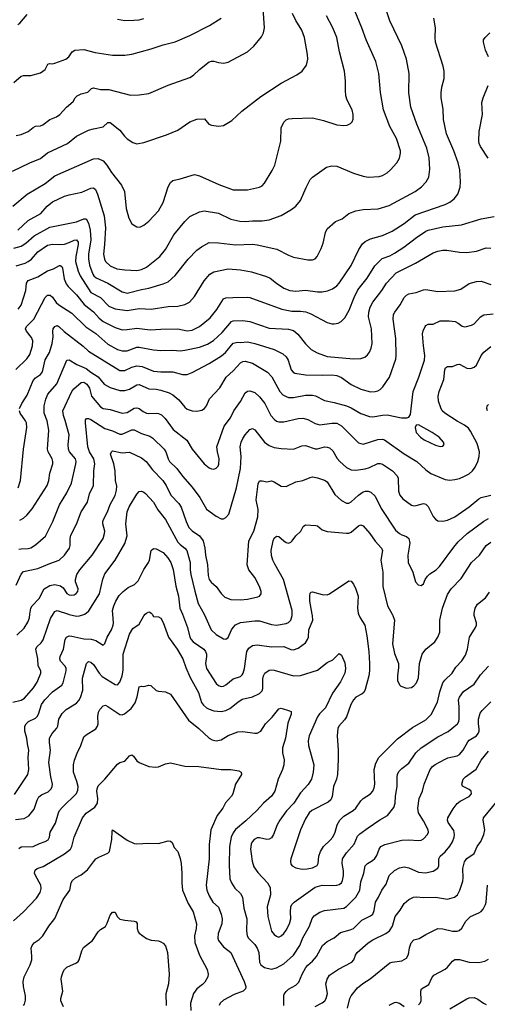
# Model space of a CAD drawing. Header units: inches. Extents: x 990586 to 1117858, y 769490 to 892071.
# Tile 213 of 248: x 1071599 to 1075480, y 856761 to 864938. Entities that reach past the tile are written whole.
import ezdxf

# ---------------------------------------------------------------- set-up
doc = ezdxf.new("R2010")
doc.units = ezdxf.units.IN
doc.header["$MEASUREMENT"] = 0
doc.layers.add('B0875', color=7, linetype='Continuous')
doc.layers.add('B0876', color=7, linetype='Continuous')

msp = doc.modelspace()

# ---------------------------------------------------------------- linework, layer by layer
at = {"layer": 'B0875', "color": 6}
for points, elevation in [([(1071541.5, 859270), (1071610, 859287.8), (1071637.3, 859302.7), (1071712.1, 859390), (1071743.2, 859436.8), (1071773.4, 859510), (1071774.4, 859530), (1071751.6, 859571.6), (1071750.3, 859630), (1071732.6, 859710), (1071740.1, 859730), (1071776.9, 859763.1), (1071793.3, 859786.7), (1071854.8, 859965.2), (1071876.5, 860000)], 4000), ([(1071555.6, 858504.4), (1071665.6, 858670), (1071675.4, 858710), (1071669.6, 858810), (1071675.6, 858870), (1071662.8, 858922.8), (1071658.2, 858970), (1071641, 859030), (1071642.2, 859070), (1071652, 859090), (1071671.6, 859108.4), (1071730, 859137.3), (1071744.1, 859150), (1071755.8, 859170), (1071780.8, 859250), (1071807.3, 859290), (1071870, 859355.5), (1071948.7, 859410), (1071960.7, 859430), (1071985.4, 859530), (1071985.6, 859550), (1071974.7, 859570), (1071938.2, 859610), (1071931.7, 859630), (1071934, 859650), (1071960.8, 859710), (1071976.3, 859790), (1071986.9, 859810), (1072010, 859820.2), (1072030, 859818.7), (1072130, 859796.1), (1072192.7, 859792.7), (1072230, 859782), (1072290, 859744.6), (1072304.1, 859755.9), (1072325, 859810), (1072360.2, 859870), (1072375.2, 859910), (1072377.4, 859930), (1072372.2, 860000)], 3900), ([(1071563.9, 858296.1), (1071636.2, 858303.8), (1071674.8, 858325.2), (1071718.1, 858381.9), (1071742.9, 858457.1), (1071757.5, 858482.5), (1071780.1, 858499.9), (1071835.4, 858524.6), (1071860.5, 858550), (1071869.2, 858570), (1071870.7, 858590), (1071857, 858650), (1071839.9, 858770), (1071855.5, 858870), (1071845.5, 858934.5), (1071847.1, 858970), (1071867.9, 859010), (1071907.2, 859052.8), (1071914.7, 859070), (1071924.6, 859130), (1071950, 859176.6), (1071984.6, 859210), (1072070, 859261.4), (1072090, 859284.8), (1072103.6, 859310), (1072122.2, 859370), (1072118.8, 859470), (1072154.2, 859590), (1072170, 859607.7), (1072190, 859601.7), (1072210, 859583.8), (1072257.6, 859510), (1072283, 859483), (1072390, 859416.3), (1072410, 859415.2), (1072430, 859436.8), (1072450.1, 859490), (1072456.1, 859536.1), (1072456.6, 859670), (1072510, 859834.7), (1072538.5, 859881.5), (1072590, 859918.1), (1072630, 859986.9), (1072641.1, 860000)], 3800), ([(1071573.8, 859826.2), (1071634.4, 859885.6), (1071665, 859935), (1071678.7, 859970), (1071683, 860000)], 4100), ([(1072004.5, 860000), (1072010, 859998.2), (1072070, 859984.4), (1072094.1, 859985.9), (1072130, 859996.7), (1072136, 860000)], 4000), ([(1072697.3, 860000), (1072710, 859982.1), (1072750, 859978.7), (1072770, 859966.3), (1072790, 859931.6), (1072834.4, 859810), (1072906.7, 859710), (1072953.4, 859630), (1072977.7, 859557.7), (1073014.3, 859474.3), (1073081.6, 859350), (1073107.4, 859267.4), (1073124.6, 859244.6), (1073150, 859223.4), (1073171.1, 859211.1), (1073210, 859198.4), (1073270, 859193.4), (1073310, 859200), (1073342.5, 859217.5), (1073410, 859271.2), (1073446.3, 859293.7), (1073530, 859314.1), (1073590, 859341.9), (1073610, 859365), (1073616, 859384), (1073616.4, 859463.6), (1073621.2, 859490), (1073632.8, 859510), (1073670, 859535.1), (1073690, 859539.2), (1073710, 859536.1), (1073870, 859488), (1073929.4, 859490.6), (1074070, 859536.6), (1074150, 859598.8), (1074197.6, 859622.4), (1074250, 859674.2), (1074270, 859660.2), (1074296.6, 859596.6), (1074304, 859550), (1074297.5, 859510), (1074262, 859438), (1074194.8, 859345.2), (1074138.3, 859221.7), (1074087.7, 859172.3), (1074071.2, 859148.8), (1074000.2, 858990), (1073993.6, 858950), (1073995.8, 858910), (1074039.4, 858750), (1074035.9, 858690), (1074020.8, 858630), (1073993.9, 858586.1), (1073930, 858516.4), (1073874.9, 858430), (1073813.4, 858366.6), (1073758.8, 858290), (1073735, 858250), (1073705.4, 858170), (1073690, 858143.7), (1073670, 858131.1), (1073650, 858129.3), (1073590, 858144.6), (1073570, 858143.7), (1073545.2, 858130), (1073529.2, 858110.8), (1073520, 858090), (1073515.5, 858050), (1073519.8, 858010), (1073529, 857949), (1073543.4, 857903.4), (1073574.6, 857854.6), (1073655.2, 857770), (1073677.2, 857730), (1073680.6, 857670), (1073653.4, 857570), (1073659.2, 857490), (1073690, 857369.1), (1073710, 857341.5), (1073730, 857325.8), (1073750, 857319.4), (1073770, 857328.5), (1073790, 857348.4), (1073810, 857376.3), (1073838.2, 857430), (1073848, 857470), (1073845.2, 857530), (1073850, 857570), (1073858.8, 857590), (1073876.3, 857610), (1074050, 857734.1), (1074110, 857749.7), (1074190, 857747.7), (1074230, 857751.3), (1074250, 857756.8), (1074269.8, 857770.2), (1074279.4, 857790), (1074287.6, 857830), (1074286.1, 857870), (1074274.4, 857930), (1074279.4, 857970), (1074310, 858018.7), (1074374.1, 858090), (1074403.5, 858156.5), (1074423, 858177), (1074490, 858226.6), (1074587.8, 858292.2), (1074651.3, 858328.8), (1074703.8, 858396.1), (1074715.6, 858430), (1074716.9, 858490), (1074731.9, 858570), (1074731.8, 858650), (1074735, 858670), (1074746.1, 858693.9), (1074770, 858719), (1074830, 858763.2), (1074887.2, 858850), (1074930, 858889.6), (1075070, 858982.7), (1075154.5, 859025.5), (1075231.7, 859090), (1075243.1, 859110), (1075245.8, 859130), (1075246.5, 859230), (1075241.9, 859290), (1075248, 859312), (1075282.1, 859357.9), (1075370, 859419.2), (1075423.4, 859496.6), (1075490, 859570.1)], 3800), ([(1072948.6, 860000), (1072992.1, 859890), (1073010.8, 859810), (1073020.5, 859790), (1073037.7, 859770), (1073126.2, 859710), (1073141.9, 859690), (1073148.5, 859670), (1073148.8, 859650), (1073139.8, 859590), (1073148.2, 859550), (1073230, 859425.4), (1073250, 859408), (1073270, 859401.2), (1073290, 859403.5), (1073310, 859414.3), (1073370, 859462.8), (1073430, 859482.8), (1073444.3, 859495.7), (1073452.6, 859510), (1073463.3, 859550), (1073485.2, 859690), (1073501.9, 859718.1), (1073530, 859739.9), (1073570, 859747.5), (1073690, 859729.7), (1073790, 859731.3), (1073850, 859706.8), (1073870, 859704.4), (1073910, 859718.4), (1073970, 859762.9), (1073988.9, 859791.1), (1073994.7, 859810), (1073997.6, 859870), (1074031.5, 859950), (1074029.4, 859990), (1074027.5, 860000)], 3900), ([(1073129, 860000), (1073144.9, 859970), (1073188.3, 859870), (1073230, 859830.7), (1073290, 859795.4), (1073310, 859793), (1073330, 859806), (1073355.8, 859870), (1073369.2, 859890.8), (1073390, 859911.4), (1073430, 859930.9), (1073550, 859945.3), (1073590, 859945.7), (1073690, 859914), (1073730, 859910), (1073810, 859922.5), (1073830, 859931), (1073848.4, 859951.6), (1073860.8, 859990), (1073860.5, 860000)], 4000), ([(1074412.2, 860000), (1074424.4, 859970), (1074462.9, 859910), (1074480.6, 859820.6), (1074496.9, 859690), (1074503.3, 859590), (1074502.6, 859530), (1074496.6, 859490), (1074465.5, 859374.5), (1074454.1, 859350), (1074441.5, 859338.5), (1074390, 859310.6), (1074370, 859289), (1074348.6, 859250), (1074311.5, 859148.5), (1074295.8, 859124.2), (1074248.6, 859071.4), (1074238.4, 859050), (1074232.9, 858990), (1074242.9, 858870), (1074243.3, 858796.7), (1074236.6, 858670), (1074227.1, 858630), (1074204.6, 858570), (1074193.5, 858486.5), (1074180.5, 858459.5), (1074159.3, 858440.7), (1074023, 858370), (1074002.6, 858350), (1073970, 858299.9), (1073928.6, 858210), (1073850.1, 857970), (1073847, 857950), (1073850, 857925.8), (1073860.5, 857910), (1073890, 857894.5), (1073944.4, 857884.4), (1073985.3, 857885.3), (1074030, 857893.4), (1074067.2, 857912.8), (1074077.4, 857930), (1074082.1, 857990), (1074094.1, 858030), (1074120.5, 858070), (1074176.5, 858123.5), (1074197.5, 858150), (1074217.1, 858190), (1074234, 858250), (1074256.1, 858290), (1074290, 858323.8), (1074367.1, 858370), (1074390, 858389.2), (1074429.5, 858450.5), (1074450.3, 858470), (1074510.4, 858509.6), (1074530, 858531.8), (1074541.3, 858558.6), (1074546.7, 858590), (1074540.9, 858710), (1074555.7, 858764.4), (1074579.1, 858810), (1074734.9, 858965.1), (1074859.4, 859060.6), (1074970, 859123.1), (1075013.2, 859166.8), (1075067.5, 859270), (1075084.7, 859355.3), (1075110.6, 859429.4), (1075127.8, 859452.2), (1075187.7, 859510), (1075218.2, 859561.8), (1075270, 859612.3), (1075299.7, 859660.3), (1075316, 859710), (1075332.1, 859810), (1075382.1, 859890), (1075389.7, 859910), (1075391.7, 859930), (1075371.1, 859991.1), (1075370.5, 860000)], 3900), ([(1074690.6, 860000), (1074696, 859990), (1074710.3, 859950), (1074693.6, 859753.6), (1074710, 859674.5), (1074741.8, 859590), (1074742.1, 859557.9), (1074733.3, 859490), (1074735, 859450), (1074750, 859413), (1074761.9, 859401.9), (1074810, 859385.8), (1074850, 859393), (1074870, 859405.7), (1074892.1, 859430), (1074907.9, 859472.1), (1074916.2, 859590), (1074939.8, 859670), (1074970, 859708.9), (1075043.5, 859770), (1075070.5, 859810), (1075084.8, 859850), (1075087, 859950), (1075098, 860000)], 4000), ([(1071590, 858055.6), (1071610, 858068.3), (1071710, 858070.7), (1071762.4, 858097.6), (1071810, 858112.8), (1071833.7, 858126.3), (1071845.4, 858150), (1071851, 858190), (1071896.2, 858263.8), (1071919.9, 858350), (1071929.5, 858370), (1071950, 858395.5), (1072069.2, 858510.8), (1072081.2, 858538.8), (1072082.8, 858570), (1072073.7, 858610), (1072045.6, 858690), (1072044.5, 858750), (1072052.7, 858787.3), (1072074.2, 858845.8), (1072105.7, 858910), (1072130, 858982.4), (1072150, 858999.7), (1072230, 859047.8), (1072245.3, 859070), (1072250.3, 859090), (1072247.4, 859150), (1072252.4, 859187.6), (1072262.5, 859210), (1072290, 859240.9), (1072310, 859244.3), (1072330, 859234.3), (1072430, 859166.4), (1072450, 859165.8), (1072467.4, 859172.6), (1072523.3, 859216.7), (1072556.5, 859263.5), (1072573.6, 859313.6), (1072590, 859396.1), (1072610, 859403.6), (1072630, 859401.4), (1072670, 859410.7), (1072687.3, 859407.3), (1072730, 859367.8), (1072750, 859361.2), (1072810, 859355.7), (1072850, 859337.8), (1072999.6, 859119.6), (1073086.8, 859050), (1073170, 858970.9), (1073196.8, 858956.8), (1073230, 858948.3), (1073270, 858956.2), (1073330, 858994.4), (1073410, 859022.9), (1073450, 859025.5), (1073550, 859011.2), (1073570, 859012.5), (1073601.2, 859030), (1073637.6, 859090), (1073694.9, 859145.1), (1073750, 859214.6), (1073770, 859220.3), (1073838.6, 859198.6), (1073851.3, 859191.3), (1073851.3, 859171.3), (1073823.2, 859096.8), (1073804.2, 858970), (1073779.1, 858890), (1073779.5, 858850), (1073793.6, 858790), (1073791, 858750), (1073780.4, 858710), (1073744.6, 858630), (1073715.1, 858530), (1073688.6, 858490), (1073621.1, 858430), (1073566.6, 858370), (1073476.2, 858283.8), (1073388.8, 858211.2), (1073370, 858184.9), (1073355.2, 858150), (1073340.7, 858070), (1073337.3, 857917.3), (1073343.7, 857803.7), (1073356.7, 857770), (1073385.5, 857725.5), (1073430, 857681.6), (1073446.6, 857650), (1073459.2, 857559.3), (1073484.9, 857470), (1073480.5, 857370), (1073486.9, 857330), (1073498.2, 857310), (1073550, 857257.4), (1073570, 857228.4), (1073583.4, 857190), (1073587.8, 857110), (1073599.8, 857090), (1073630, 857067.3), (1073690, 857053), (1073730, 857064.6), (1073790, 857098), (1073871.6, 857170), (1073923.9, 857250), (1073950, 857312.8), (1074004.1, 857410), (1074025.5, 857474.5), (1074043.3, 857496.7), (1074090, 857525.6), (1074130, 857541.2), (1074290, 857560.1), (1074310, 857571.7), (1074389.7, 857650), (1074422.3, 857710), (1074430, 857778.4), (1074455.5, 857850), (1074466.2, 857910), (1074484.8, 857930), (1074526.2, 857953.8), (1074547.2, 857972.8), (1074562.9, 857997.2), (1074581.4, 858050), (1074596.2, 858070), (1074630, 858087.2), (1074770, 858124.4), (1074830, 858126.6), (1074910, 858121), (1074930, 858123.9), (1074950, 858136), (1074983.8, 858170), (1074991.4, 858190), (1074988.2, 858210), (1074950, 858284.3), (1074908.6, 858350), (1074904.7, 858390), (1074913.5, 858470), (1074941, 858530), (1074954.7, 858590), (1075005.2, 858710), (1075025, 858735), (1075047, 858753), (1075130, 858797.4), (1075152.4, 858807.6), (1075230, 858824.8), (1075250, 858836.1), (1075279.4, 858870), (1075318.4, 858941.6), (1075330, 858953.4), (1075389.2, 858990), (1075405.1, 859010), (1075412.2, 859030), (1075412.6, 859047.4), (1075406.4, 859090), (1075407, 859130), (1075422, 859178), (1075437.9, 859202.1), (1075510, 859272.2)], 3700), ([(1071546, 857454), (1071630.3, 857529.7), (1071739, 857641), (1071769.8, 857690), (1071776.7, 857723.3), (1071773.5, 857750), (1071729.2, 857830), (1071722.3, 857850), (1071725.8, 857874.2), (1071743.1, 857890), (1071793.7, 857906.3), (1071969.4, 858010), (1072021.1, 858050), (1072031.9, 858070), (1072050.8, 858150), (1072120.4, 858310), (1072150, 858348.4), (1072221.4, 858398.6), (1072244.4, 858430), (1072247.5, 858470), (1072239.4, 858530), (1072240.8, 858550), (1072250, 858574.2), (1072306.4, 858630), (1072410, 858754), (1072430, 858769.6), (1072470, 858779.5), (1072510, 858824.1), (1072530, 858833.9), (1072542.8, 858822.8), (1072570, 858784.1), (1072590, 858767.8), (1072670, 858735), (1072729.9, 858730.1), (1072750, 858733.5), (1072810, 858759.2), (1072850, 858767), (1072970, 858738.6), (1073085.2, 858734.8), (1073270, 858710.5), (1073350, 858711.4), (1073418.5, 858698.5), (1073437.8, 858690), (1073439.6, 858670), (1073390.6, 858590), (1073366.6, 858510), (1073355.3, 858490), (1073307.2, 858432.8), (1073283.7, 858390), (1073238.5, 858330), (1073185.1, 858210), (1073172.4, 858087.6), (1073171, 857970), (1073145.6, 857750), (1073150.6, 857710), (1073170, 857660.5), (1073203, 857610), (1073247.4, 857567.4), (1073271.1, 857510), (1073278, 857470), (1073277, 857430), (1073244.9, 857350), (1073243.4, 857310), (1073249.2, 857290), (1073290, 857238.2), (1073350.3, 857190), (1073462.2, 856950), (1073475.2, 856910), (1073472.9, 856890), (1073453.3, 856870), (1073378.6, 856841.4), (1073290, 856794.2), (1073262.5, 856770), (1073254.4, 856750)], 3600), ([(1073791.1, 856750), (1073790.1, 856829.9), (1073795, 856845.1), (1073810, 856867.3), (1073830, 856885.2), (1073890, 856920.3), (1073915.5, 856944.5), (1073943.8, 857010), (1073974.2, 857065.8), (1073990, 857085.7), (1074030, 857119.3), (1074062.1, 857157.9), (1074111.4, 857250), (1074150, 857283.1), (1074210, 857314), (1074262.8, 857357.2), (1074341.7, 857378.3), (1074370, 857390.7), (1074439.5, 857460.5), (1074510, 857494.4), (1074530, 857509.6), (1074541.5, 857538.5), (1074551, 857610), (1074575.6, 857650), (1074603.3, 857710), (1074640.4, 857759.6), (1074665.6, 857830), (1074710, 857873.3), (1074750, 857894.5), (1074790, 857903), (1074830, 857895.2), (1074910, 857858.5), (1074966.4, 857853.6), (1075030, 857866.3), (1075069, 857891), (1075078.8, 857910), (1075078.6, 857970), (1075088.1, 857990), (1075130, 858027.6), (1075170, 858073.5), (1075191.7, 858110), (1075204.7, 858150), (1075208.2, 858170), (1075203.4, 858203.5), (1075156.1, 858270), (1075148.7, 858290), (1075151.1, 858310), (1075196.4, 858383.6), (1075230, 858427.7), (1075253.5, 858446.5), (1075330, 858487.3), (1075348.8, 858510), (1075345.1, 858530), (1075330, 858544.3), (1075272.9, 858572.9), (1075268.3, 858590), (1075280.6, 858630), (1075297.9, 858650), (1075387.3, 858712.7), (1075430.4, 858789.6), (1075490, 858863.5)], 3600), ([(1074050, 856742.6), (1074110, 856774), (1074130.3, 856789.7), (1074143.8, 856810), (1074153.9, 856850), (1074139.4, 856930), (1074149.7, 856970), (1074170, 857001.6), (1074246.1, 857053.9), (1074355.2, 857110), (1074371.1, 857128.9), (1074386.4, 857170), (1074400.5, 857190), (1074490, 857270.7), (1074530, 857296.9), (1074636.9, 857350), (1074668.2, 857371.8), (1074693.8, 857410), (1074714.2, 857490), (1074756.3, 857543.7), (1074790, 857599.1), (1074830, 857631.8), (1074868.2, 857651.8), (1074890, 857653.9), (1074952.4, 857647.6), (1075050, 857651.4), (1075150, 857633.5), (1075206.6, 857650), (1075231.6, 857670), (1075252, 857708), (1075277.6, 857782.4), (1075280.5, 857810), (1075275.9, 857890), (1075290, 857942.8), (1075309.2, 857970.8), (1075370, 858014.4), (1075396.3, 858070), (1075425.8, 858114.2), (1075450.8, 858170), (1075458.6, 858210), (1075444.6, 858290), (1075448.6, 858310), (1075565, 858450)], 3500), ([(1071630, 856750.9), (1071637.5, 856762.5), (1071645.4, 856794.6), (1071647.4, 856830), (1071630.2, 856910), (1071627.1, 856950), (1071636.5, 856990), (1071684.9, 857090), (1071697.9, 857130), (1071699.8, 857159.8), (1071692.7, 857227.3), (1071700.7, 857250), (1071718.4, 857270), (1071760.8, 857299.2), (1071790.8, 857329.2), (1071839.3, 857410), (1071890, 857474.5), (1071958, 857630), (1072015.2, 857710), (1072026.7, 857770), (1072037.5, 857790), (1072062.9, 857810), (1072110, 857836.3), (1072162.5, 857877.5), (1072210, 857945.1), (1072231.7, 857968.3), (1072256.3, 857983.7), (1072330, 858015.2), (1072345.2, 858030), (1072362.8, 858130), (1072365.4, 858194.6), (1072370, 858210.2), (1072490, 858123.2), (1072550, 858097), (1072570, 858092.8), (1072670, 858099.2), (1072750, 858096.3), (1072830, 858117.1), (1072850, 858115.3), (1072864.1, 858104.1), (1072881.8, 858061.8), (1072910.7, 858030.7), (1072930, 857971.5), (1072938.1, 857930), (1072944, 857850), (1072943.9, 857770), (1072951, 857710), (1072997.5, 857597.5), (1073037.2, 857530), (1073065, 857430), (1073064.5, 857390), (1073048.9, 857330), (1073053.3, 857273.3), (1073091.2, 857170), (1073154.4, 857050), (1073164.1, 857010), (1073160.2, 856990), (1073134.9, 856945.1), (1073115.5, 856924.5), (1073067.9, 856890), (1073040.1, 856850), (1073016.3, 856770), (1073018.6, 856710)], 3500), ([(1074320.9, 856730), (1074339.6, 856810), (1074350.5, 856830), (1074403.7, 856896.3), (1074446.7, 856933.3), (1074507.8, 856972.2), (1074670, 857104.9), (1074690, 857111.9), (1074770, 857122.4), (1074810, 857143.5), (1074825.2, 857174.8), (1074835.1, 857230), (1074848.5, 857271.5), (1074870, 857294.9), (1074914, 857306), (1074970, 857340.1), (1075070, 857390.1), (1075110, 857387.9), (1075191.2, 857368.8), (1075230, 857369.1), (1075245.5, 857374.5), (1075267.7, 857392.3), (1075302.7, 857450), (1075340.4, 857490), (1075410, 857519.2), (1075430, 857532.3), (1075445.7, 857550), (1075465.8, 857590), (1075470.8, 857610), (1075481.7, 857750)], 3400), ([(1071961.1, 856741.1), (1071940.7, 856790), (1071940.3, 856810), (1071955.5, 856870), (1071943, 856970), (1071944.6, 856990), (1071958.1, 857030), (1071969.1, 857050.9), (1071989.9, 857070), (1072070, 857104.9), (1072084, 857116), (1072093.2, 857130), (1072115, 857205), (1072128, 857232), (1072201.7, 857290), (1072250, 857363.5), (1072270, 857381.9), (1072310, 857406.4), (1072325.6, 857434.4), (1072350, 857499.8), (1072370, 857525.1), (1072387, 857527), (1072390, 857526.3), (1072407.5, 857490), (1072430, 857467.9), (1072470, 857459), (1072550, 857452.3), (1072566.2, 857446.2), (1072573.1, 857433.1), (1072574.6, 857390), (1072582.6, 857362.7), (1072591.3, 857351.3), (1072650, 857307.7), (1072690, 857292.7), (1072750, 857287.4), (1072770, 857280.9), (1072790, 857267.9), (1072810, 857245.2), (1072824.2, 857190), (1072839.2, 857010), (1072834.1, 856930), (1072811, 856849), (1072814.2, 856750)], 3400), ([(1074910, 856756.2), (1074923.6, 856770), (1074930.1, 856789.9), (1074928, 856870), (1074934.4, 856890), (1074994, 856926), (1075019, 856981), (1075036.7, 857003.2), (1075130, 857051.4), (1075150.8, 857069.2), (1075190, 857117.9), (1075210, 857131.7), (1075250, 857131.8), (1075330, 857110.3), (1075410, 857109.2), (1075459.9, 857120.1), (1075490, 857134.4)], 3300), ([(1075170, 856723.1), (1075310, 856807.4), (1075330, 856814.7), (1075370, 856816), (1075402.8, 856802.8), (1075449, 856769), (1075470, 856760.1)], 3200), ([(1074665, 856755), (1074710, 856777), (1074721.9, 856778.1), (1074750, 856771.4), (1074790, 856743)], 3300)]:
    msp.add_lwpolyline(points, dxfattribs=dict(at, elevation=elevation))
at = {"layer": 'B0876', "color": 6}
for points, elevation in [([(1071540, 863680), (1071683.2, 863750), (1071770, 863784), (1071830, 863832.9), (1071994, 863910), (1072069.9, 863970), (1072170, 864019.5), (1072210, 864032.7), (1072290, 864048.2), (1072330, 864082.7), (1072350, 864082.7), (1072430, 864020.6), (1072467.2, 863970), (1072490, 863949), (1072536.7, 863916.7), (1072570, 863907), (1072630, 863918.9), (1072817.1, 863982.9), (1072910, 864021.5), (1073010, 864090.1), (1073070, 864112.4), (1073133.5, 864113.5), (1073168.2, 864070), (1073190, 864061.5), (1073250, 864053.7), (1073290, 864058), (1073360.1, 864099.9), (1073441.7, 864178.3), (1073601.2, 864298.8), (1073770, 864411.5), (1073900.2, 864479.8), (1073942.5, 864510), (1073979, 864561), (1073991.6, 864610), (1073988.2, 864650), (1073961.7, 864790), (1073939.2, 864850), (1073890, 864930), (1073863.9, 864990)], 5200), ([(1071542.6, 863390), (1071660.9, 863490), (1071810, 863578.5), (1071890, 863640.9), (1072210, 863781.5), (1072250, 863785.8), (1072290, 863765.8), (1072322.4, 863730), (1072361.1, 863670), (1072442.6, 863562.6), (1072467.4, 863510), (1072482.9, 863370), (1072503.4, 863290), (1072530, 863243.2), (1072570, 863216.4), (1072596.1, 863216.1), (1072630, 863230.1), (1072670, 863264.3), (1072750, 863350.1), (1072790, 863419.4), (1072830.4, 863549.6), (1072850, 863585.2), (1072870, 863602), (1072930, 863615.3), (1073050, 863651.8), (1073090, 863641.9), (1073250.9, 863570), (1073370, 863526.1), (1073490, 863525.8), (1073590, 863546.3), (1073610, 863557.3), (1073630, 863578.9), (1073695.2, 863684.8), (1073716.9, 863730), (1073767.5, 863930), (1073770, 864039.5), (1073790, 864086.2), (1073810, 864105.7), (1073830, 864114.1), (1073861.4, 864118.6), (1074030, 864121.5), (1074121.3, 864101.3), (1074230, 864064.5), (1074290, 864058.2), (1074317.5, 864062.5), (1074344.5, 864075.5), (1074357.8, 864090), (1074367.1, 864112.8), (1074367.6, 864150), (1074359.3, 864190), (1074317.6, 864270), (1074306.8, 864306.8), (1074301.9, 864350), (1074303.8, 864430), (1074296, 864510), (1074252.4, 864670), (1074229.8, 864789.8), (1074198.9, 864870), (1074146.4, 864970)], 5100), ([(1071550, 863041.2), (1071610, 863056.3), (1071650, 863080.7), (1071718.2, 863141.8), (1071850, 863216.1), (1072070, 863258.8), (1072130, 863285.3), (1072150, 863282.9), (1072169, 863249), (1072183.8, 863190), (1072188.1, 863110), (1072168.7, 862990), (1072168.5, 862951.5), (1072178.5, 862898.5), (1072205, 862825), (1072214.8, 862810), (1072234.1, 862794.1), (1072331.2, 862750), (1072450, 862676.4), (1072490, 862666.4), (1072610, 862698), (1072670, 862708.1), (1072790, 862743.3), (1072830, 862761.8), (1072890, 862813.9), (1072997.1, 862950), (1073070, 863023.7), (1073107.4, 863052.6), (1073170, 863087.4), (1073250, 863084.8), (1073390, 863068.2), (1073530, 863072.6), (1073570, 863067.2), (1073732.2, 863032.2), (1073830, 862981.2), (1073870, 862966.4), (1073990, 862944.4), (1074030, 862943), (1074050, 862953), (1074066.6, 862970), (1074101.1, 863038.9), (1074117.3, 863082.7), (1074137.1, 863170), (1074150, 863201.5), (1074218.6, 863261.4), (1074276.2, 863283.8), (1074330, 863328.2), (1074389.4, 863350.6), (1074450, 863361.7), (1074573, 863367), (1074665.7, 863394.3), (1074880.9, 863510), (1074933.8, 863550), (1074973.3, 863590), (1074993.4, 863630), (1075002.9, 863697.1), (1074998.5, 863790), (1074978, 863870), (1074893.7, 864070), (1074844.5, 864210), (1074830, 864330), (1074831.2, 864490), (1074808.5, 864610), (1074770, 864721.2), (1074669.7, 864929.7), (1074643.8, 865010)], 4900), ([(1071570, 863976.8), (1071610, 863983.9), (1071670, 864009.1), (1071710, 864043.2), (1071730, 864053.2), (1071770, 864055.6), (1071790, 864063.7), (1071849.7, 864110.3), (1071903.7, 864130), (1071932.7, 864150), (1071986.5, 864210), (1072042.8, 864257.2), (1072058.5, 864290), (1072074.2, 864305.9), (1072110, 864322.1), (1072163, 864337), (1072194.3, 864365.7), (1072210, 864372.2), (1072270, 864357.7), (1072337.2, 864357.2), (1072517.3, 864310), (1072590, 864312.9), (1072670, 864325.8), (1072830, 864393.8), (1073010, 864457.2), (1073042.5, 864477.5), (1073090, 864524.7), (1073170, 864588), (1073190, 864594.3), (1073210, 864594.1), (1073250, 864582), (1073290, 864576.8), (1073330, 864583.8), (1073490, 864672), (1073542.8, 864717.2), (1073604.7, 864795.3), (1073623.2, 864830), (1073630.6, 864869.4), (1073620, 865030)], 5300), ([(1071581.7, 864898.3), (1071600.7, 864910), (1071660.1, 864979.9)], 5500), ([(1071582.5, 863190), (1071670, 863269.6), (1071772.7, 863327.2), (1071826.7, 863390), (1071870, 863425.6), (1071970, 863471.9), (1072010, 863484.5), (1072115.3, 863504.7), (1072190, 863539.6), (1072210, 863540.8), (1072227.7, 863527.7), (1072244.4, 863490), (1072298.6, 863310), (1072309.8, 863209.8), (1072303.6, 863070), (1072294.8, 862990), (1072301.4, 862950), (1072309.8, 862930), (1072350, 862892.8), (1072404.6, 862870), (1072470, 862860.1), (1072570, 862855.2), (1072610, 862863.9), (1072650, 862883.9), (1072761.3, 862970), (1072808.8, 863030), (1072876.8, 863150), (1072970, 863262.7), (1073010, 863302.5), (1073090, 863343.1), (1073130, 863349.4), (1073250, 863330.3), (1073350, 863281.1), (1073425.1, 863265.1), (1073470, 863262.8), (1073530, 863268.3), (1073610, 863268), (1073670, 863275.8), (1073768.5, 863311.5), (1073850, 863359.1), (1073890.6, 863389.4), (1073930, 863436.6), (1073975.3, 863544.7), (1074008.9, 863611.1), (1074029.3, 863630.7), (1074146.2, 863713.8), (1074190, 863723), (1074230, 863721.4), (1074370, 863664.6), (1074450, 863637.1), (1074490, 863630.4), (1074583.1, 863636.9), (1074610, 863643.3), (1074650, 863666.7), (1074677.7, 863690), (1074728.1, 863750), (1074750.9, 863789.1), (1074760.8, 863830), (1074759.3, 863850), (1074725.9, 863950), (1074670.9, 864050), (1074619, 864190), (1074593.3, 864333.3), (1074578.3, 864490), (1074553.5, 864590), (1074473.3, 864770), (1074437.9, 864870), (1074379.1, 865010)], 5000), ([(1071550, 864416.4), (1071611.1, 864468.9), (1071630, 864475.1), (1071690, 864474.6), (1071770, 864497.1), (1071810, 864523.9), (1071832, 864568), (1071845.6, 864574.4), (1071870, 864571.3), (1071890, 864575.8), (1071981.6, 864610), (1072006.3, 864630), (1072034.2, 864670), (1072055.7, 864684.4), (1072130, 864690.6), (1072225.8, 864665.8), (1072370, 864642.2), (1072470, 864643.6), (1072530, 864651.6), (1072690, 864696.1), (1072790, 864730.3), (1072890, 864755.2), (1073010, 864807.8), (1073174.9, 864890), (1073270, 864950.9)], 5400), ([(1071570, 862893.1), (1071643.2, 862916.8), (1071670.1, 862929.9), (1071695.6, 862950), (1071750, 863010.2), (1071830, 863064.3), (1071870, 863073.4), (1071930, 863070.2), (1071970, 863074.4), (1072010, 863086.2), (1072050, 863107.4), (1072070, 863109.5), (1072084.3, 863090), (1072084.3, 863070), (1072064.8, 862970), (1072062.1, 862930), (1072083.1, 862850), (1072100.7, 862810), (1072190, 862672.4), (1072270, 862629.7), (1072338.9, 862558.9), (1072390, 862535.9), (1072490, 862522.7), (1072590, 862539.5), (1072690, 862533.8), (1072830, 862554.6), (1072910, 862557.9), (1072968.8, 862571.2), (1073007.9, 862592.1), (1073050, 862637.8), (1073129.7, 862770), (1073176.6, 862823.4), (1073210, 862844.7), (1073330, 862868.6), (1073430, 862861.6), (1073524, 862844), (1073646.1, 862806.1), (1073678.7, 862790), (1073729.5, 862749.5), (1073790, 862709.3), (1073840.7, 862690), (1073890, 862683.7), (1073971.3, 862691.2), (1074070, 862677.2), (1074110, 862677.7), (1074153.7, 862686.3), (1074196.2, 862703.8), (1074230, 862726.3), (1074250, 862748.7), (1074350, 862897.1), (1074412.5, 863030), (1074444.4, 863075.6), (1074465.5, 863094.5), (1074510, 863118.6), (1074610, 863145.8), (1074690, 863182.2), (1074790, 863246.6), (1074881.8, 863318.1), (1075130, 863402.4), (1075170, 863422.6), (1075205.2, 863450), (1075234.7, 863490), (1075254.2, 863545.8), (1075257.4, 863590), (1075251.8, 863690), (1075238.7, 863750), (1075203.4, 863850), (1075142.1, 863990), (1075115.6, 864110), (1075113.8, 864193.8), (1075098, 864290), (1075096.3, 864330), (1075102, 864378), (1075122.4, 864450), (1075121.7, 864510), (1075112.3, 864552.3), (1075050, 864751.6), (1075045.9, 864790), (1075048.8, 864870), (1075036.6, 864950)], 4800), ([(1072410, 864941.8), (1072470, 864931.7), (1072546.8, 864933.2), (1072590, 864937), (1072630, 864946.7)], 5500), ([(1075490.9, 864630), (1075463.7, 864683.7), (1075448.5, 864750), (1075447.9, 864770), (1075461.2, 864790), (1075501.4, 864830)], 4700), ([(1075486.5, 863786.5), (1075424.5, 863884.4), (1075412.4, 863910), (1075408.6, 863930), (1075411.9, 864010), (1075440.1, 864150), (1075435.9, 864250), (1075446.1, 864290), (1075487.1, 864390)], 4700), ([(1071586.3, 862533.7), (1071610, 862568.3), (1071650.3, 862690), (1071653.9, 862750), (1071670, 862772.9), (1071750, 862802.5), (1071830, 862852.7), (1071878.3, 862870), (1071930, 862897.5), (1071935.6, 862895.6), (1071948.3, 862888.3), (1071954, 862874), (1071966.6, 862786.6), (1071983.5, 862743.5), (1072000.7, 862720.7), (1072070, 862652.4), (1072133.7, 862573.7), (1072210, 862512.8), (1072257.8, 862457.8), (1072290, 862432.5), (1072390, 862380.4), (1072450, 862362.8), (1072490, 862363.8), (1072570, 862376), (1072681.1, 862361.1), (1072770, 862368.9), (1072910, 862370.5), (1072990, 862355), (1073030, 862358.4), (1073091.3, 862388.7), (1073178.7, 862461.3), (1073234.1, 862530), (1073290, 862620.4), (1073310, 862627.3), (1073368.3, 862631.7), (1073490, 862633.3), (1073510, 862630), (1073773.8, 862533.8), (1073856.9, 862516.9), (1073930, 862518.4), (1073972.6, 862512.6), (1074016.1, 862496.1), (1074150, 862422.8), (1074190, 862410.8), (1074210, 862411.1), (1074241.3, 862418.7), (1074268.3, 862431.7), (1074298.3, 862461.7), (1074334.3, 862525.7), (1074374, 862630), (1074406.5, 862693.5), (1074484, 862790), (1074547.3, 862892.7), (1074606.8, 862953.2), (1074670, 862976.2), (1074710, 862997.7), (1074787.6, 863050), (1074891.9, 863130), (1074970, 863182.4), (1074989.2, 863190.8), (1075110, 863216.9), (1075266.7, 863233.3), (1075430, 863282.9), (1075537.3, 863302.7)], 4700), ([(1071567.4, 862032.6), (1071658.7, 862121.3), (1071682.3, 862157.7), (1071704.9, 862230), (1071707.3, 862270), (1071697.5, 862297.5), (1071654.5, 862350), (1071646.8, 862370), (1071653.9, 862390), (1071715, 862450), (1071810, 862630), (1071828.9, 862651.1), (1071851.3, 862651.3), (1071870, 862633.2), (1071900.6, 862590), (1071922.7, 862570), (1072030, 862499.4), (1072147.8, 862387.8), (1072230, 862331.3), (1072330, 862243.6), (1072410, 862199.7), (1072450, 862187.3), (1072490, 862188.8), (1072570, 862217.3), (1072590, 862219.5), (1072710, 862195.4), (1072770.4, 862190.4), (1072870, 862194), (1072930, 862188.8), (1072970, 862192.6), (1073090, 862218.6), (1073156.1, 862243.9), (1073206.5, 862273.5), (1073279.2, 862340.8), (1073356.9, 862430), (1073370, 862436.7), (1073450, 862439.3), (1073510, 862430.5), (1073670, 862377.3), (1073830, 862368.3), (1073870, 862356.9), (1073907.5, 862327.5), (1073970, 862247.1), (1074018.6, 862198.6), (1074068.2, 862170), (1074150, 862139.9), (1074370, 862121.2), (1074430, 862124.9), (1074463.9, 862136.1), (1074486.7, 862153.3), (1074503.3, 862176.7), (1074516.6, 862210), (1074523.8, 862250), (1074517.8, 862370), (1074494.3, 862470), (1074496.6, 862510), (1074506.7, 862550), (1074528.5, 862591.5), (1074605.5, 862690), (1074643.4, 862750), (1074724.4, 862835.6), (1074884.2, 862915.8), (1075030, 863001.2), (1075070, 863016.1), (1075110, 863023.4), (1075143.6, 863023.6), (1075250, 863007.3), (1075310, 863004.4), (1075390, 863016.6), (1075470, 863043.9), (1075510, 863040.6)], 4600), ([(1071597.3, 861710), (1071615, 861750), (1071661.8, 861818.2), (1071710, 861942.4), (1071730, 861964.8), (1071771.5, 861990), (1071787.7, 862012.3), (1071810, 862113.6), (1071845.5, 862174.5), (1071868.8, 862248.8), (1071876.9, 862303.1), (1071873.5, 862350), (1071877, 862370), (1071890, 862391), (1071910, 862398.4), (1071923.2, 862390), (1071967.4, 862347.4), (1072125.7, 862225.7), (1072170, 862185.7), (1072430, 862025.2), (1072470, 862023.8), (1072530, 862052.9), (1072570, 862063.7), (1072616.3, 862056.3), (1072710, 862020), (1072770, 862013), (1072870, 862012.5), (1072950, 861990.5), (1072990, 861991.9), (1073030, 862007.8), (1073170, 862082), (1073274.3, 862145.7), (1073307.2, 862172.8), (1073370, 862250.2), (1073410, 862259.7), (1073430, 862256.2), (1073490, 862261.2), (1073550.1, 862250), (1073710, 862198.1), (1073782.3, 862162.3), (1073810, 862138.1), (1073828.3, 862110), (1073851.9, 862030), (1073868.7, 862010), (1073883.4, 862003.4), (1073970, 861987.7), (1074110, 861984.6), (1074190, 861989.1), (1074230, 861984.2), (1074270, 861967.3), (1074350, 861907.5), (1074429.9, 861870.1), (1074510, 861848.5), (1074549.6, 861850), (1074570, 861855.8), (1074592, 861868), (1074612.6, 861887.4), (1074667, 861970), (1074720.6, 862119.4), (1074724.4, 862150), (1074721.2, 862290), (1074699.3, 862450), (1074702.3, 862490), (1074711.1, 862510), (1074756.4, 862570), (1074789.2, 862630.8), (1074810, 862651.2), (1074830, 862662.1), (1074890, 862673.4), (1074950, 862695.4), (1074970, 862697.4), (1075070, 862680.1), (1075210, 862685.7), (1075261.3, 862698.7), (1075330, 862746.5), (1075390, 862763.9), (1075430, 862766.8), (1075510, 862737.7)], 4500), ([(1071598.5, 860781.5), (1071630, 860799.2), (1071658, 860822), (1071703.1, 860876.9), (1071826.9, 861070), (1071840.4, 861110), (1071849.1, 861170.9), (1071874.6, 861250), (1071874.8, 861270), (1071868.9, 861290), (1071835, 861350), (1071829.8, 861370), (1071841.7, 861530), (1071825.2, 861605.2), (1071802.7, 861670), (1071801.3, 861730), (1071814.5, 861785.5), (1071830.9, 861829), (1071906.3, 861913.7), (1071990, 862109.1), (1072010, 862111.9), (1072073.1, 862073.1), (1072150, 862041.2), (1072190, 862009.3), (1072250, 861972.2), (1072299.2, 861910), (1072350, 861882.9), (1072430, 861859), (1072470, 861857.3), (1072510, 861869.7), (1072570, 861906.7), (1072590, 861908.5), (1072670, 861873.1), (1072730.4, 861869.6), (1072770, 861862.4), (1072838.6, 861838.6), (1072870, 861822.2), (1072920.1, 861780.1), (1072970, 861720.1), (1072990, 861704.1), (1073030, 861690.6), (1073070, 861687.8), (1073110, 861694.6), (1073132.1, 861707.9), (1073148.7, 861731.3), (1073172.7, 861790), (1073258.9, 861881.1), (1073311.3, 861970), (1073370, 862021.9), (1073430, 862086.8), (1073450, 862098), (1073470, 862100.8), (1073530, 862084.2), (1073654.3, 862010), (1073690.6, 861970.6), (1073757.5, 861850), (1073783.6, 861823.6), (1073810, 861807.3), (1073830, 861801), (1073870, 861799.1), (1073970, 861820.7), (1074030, 861820.8), (1074053.8, 861813.8), (1074130, 861774.6), (1074210, 861759.8), (1074311.5, 861731.5), (1074350, 861714.5), (1074430, 861667), (1074502.2, 861642.2), (1074530, 861638.8), (1074610, 861653.5), (1074650, 861655.7), (1074768.9, 861631.1), (1074811.6, 861630), (1074830, 861637.7), (1074841.7, 861658.3), (1074863.7, 861850), (1074910.9, 861970), (1074958.1, 862110), (1074962.4, 862150), (1074950.4, 862230), (1074943, 862330), (1074947.1, 862352.9), (1074963.2, 862390), (1074970, 862399.4), (1074990, 862409.3), (1075031.1, 862408.9), (1075090, 862436.6), (1075162.3, 862437.7), (1075214, 862430), (1075238.8, 862418.8), (1075272.5, 862392.5), (1075290, 862385.7), (1075308.6, 862388.6), (1075350, 862401.5), (1075370, 862413.3), (1075422.6, 862470), (1075450, 862488.1), (1075530, 862495.4)], 4400), ([(1071590, 860539.6), (1071610, 860544.4), (1071670, 860546.2), (1071690, 860552.1), (1071730, 860576.4), (1071811.6, 860648.4), (1071873.4, 860770), (1071928.3, 860910), (1071990, 861007.6), (1072029.3, 861090), (1072065.6, 861250), (1072066.6, 861270), (1072060.6, 861290), (1072013.1, 861350), (1072003.6, 861370), (1072000.1, 861410), (1072008, 861490), (1071976.4, 861610), (1071960.8, 861650), (1071957.1, 861690), (1072032.5, 861850), (1072048.7, 861871.3), (1072110, 861924.8), (1072130, 861927.1), (1072155.9, 861910), (1072176.9, 861876.9), (1072193.6, 861810), (1072270, 861721.8), (1072290, 861707.8), (1072350, 861701.3), (1072450, 861668.9), (1072490, 861676.5), (1072550, 861711.3), (1072570, 861713.4), (1072590, 861708), (1072622.7, 861682.7), (1072650, 861669.1), (1072670, 861666.3), (1072730, 861670.5), (1072750, 861668), (1072776.7, 861656.7), (1072806.9, 861626.9), (1072873.5, 861533.5), (1072985.3, 861445.3), (1073030.9, 861370.9), (1073128.7, 861250), (1073170, 861216.1), (1073190, 861206.7), (1073210, 861205.1), (1073230, 861213.5), (1073244.6, 861230), (1073252.6, 861247.4), (1073254.2, 861290), (1073239.5, 861350), (1073235.9, 861390), (1073296.8, 861563.2), (1073347.9, 861632.1), (1073376.1, 861690), (1073432.5, 861767.5), (1073470, 861839.1), (1073490, 861853), (1073510, 861856.1), (1073550, 861842.9), (1073590, 861806), (1073633.2, 861750), (1073684, 861650), (1073710, 861618.9), (1073730, 861604.9), (1073750, 861598.5), (1073790, 861598.5), (1073910, 861626.3), (1073950, 861629.4), (1073990, 861617.9), (1074050, 861584.1), (1074090, 861572.8), (1074190, 861587.8), (1074230, 861586), (1074270, 861565.4), (1074410, 861423), (1074450, 861413.3), (1074570, 861451.2), (1074610, 861453.5), (1074627.5, 861447.5), (1074790, 861331), (1074894, 861270), (1074970, 861199.5), (1075010.1, 861170), (1075130, 861118.5), (1075170, 861115), (1075210, 861118.6), (1075250, 861128.2), (1075290, 861145.7), (1075330, 861167.4), (1075357.5, 861190), (1075379.4, 861220.6), (1075401.4, 861270), (1075412.4, 861310), (1075414.7, 861350), (1075396.8, 861416.8), (1075340.9, 861520.9), (1075324.2, 861544.2), (1075291.3, 861570), (1075230, 861602.6), (1075128.8, 861670), (1075106.6, 861690), (1075093.6, 861713.6), (1075075.7, 861770), (1075072.5, 861810), (1075081, 861850), (1075120.4, 861950), (1075126.5, 862030), (1075132.1, 862047.9), (1075150, 862057.5), (1075190, 862056.3), (1075230, 862074.1), (1075250, 862078.2), (1075310, 862043.9), (1075330, 862040.1), (1075350, 862043.3), (1075370, 862052.8), (1075390.3, 862070), (1075430.2, 862150), (1075450, 862175.5), (1075510, 862222.5)], 4300), ([(1075480.6, 861690), (1075475.2, 861710), (1075479.4, 861730), (1075490, 861742.6)], 4200), ([(1071570, 860242.2), (1071610, 860334), (1071630, 860354), (1071750, 860378.7), (1071850, 860422.9), (1071926.2, 860450), (1071970, 860490), (1072011.4, 860550), (1072017.8, 860570), (1072016.4, 860630), (1072022.5, 860657.5), (1072071.1, 860748.9), (1072108.9, 860850), (1072161, 860930), (1072178.9, 861001.1), (1072210.8, 861070), (1072214.8, 861190), (1072222.4, 861250), (1072213.4, 861290), (1072177, 861350), (1072162.9, 861390), (1072143.8, 861590), (1072145.1, 861614.9), (1072153.4, 861626.6), (1072170, 861626.1), (1072190, 861616.4), (1072304, 861544), (1072370, 861523.7), (1072430, 861496.6), (1072450, 861495.7), (1072530, 861532.5), (1072550, 861532.2), (1072610, 861500.7), (1072677.7, 861477.7), (1072703.2, 861463.2), (1072798, 861370), (1072811.3, 861350), (1072831.6, 861290), (1072843.2, 861270), (1072902.5, 861210), (1072950, 861147.1), (1073030, 861056.5), (1073094.2, 860970), (1073150, 860872.5), (1073230, 860814.2), (1073270, 860793.7), (1073290, 860793.5), (1073310, 860802.6), (1073334.2, 860830), (1073397.5, 861050), (1073430, 861210), (1073437.2, 861310), (1073428.9, 861390), (1073437.1, 861430), (1073450, 861459.3), (1073471.3, 861490), (1073510, 861534.3), (1073530, 861541.6), (1073550, 861532.3), (1073631, 861430), (1073670, 861400.8), (1073710, 861384.7), (1073770, 861375.4), (1073870, 861371.5), (1073941.8, 861398.2), (1073970, 861400.4), (1074050, 861373.4), (1074070, 861374.2), (1074130, 861389.4), (1074150, 861388.8), (1074170, 861382.1), (1074198.1, 861358.1), (1074234.9, 861294.9), (1074255.7, 861270), (1074310, 861219.8), (1074350, 861200.1), (1074390, 861196.5), (1074467.5, 861207.5), (1074502, 861218), (1074570, 861251.9), (1074590, 861252.8), (1074610, 861247.2), (1074692, 861190), (1074732.4, 861150), (1074739, 861130), (1074743.2, 861023.2), (1074754.9, 860990), (1074779.2, 860959.2), (1074850, 860905.7), (1074870, 860901.8), (1074890, 860903.8), (1074950, 860919.7), (1074970, 860915.6), (1074990, 860895.2), (1075030, 860811.6), (1075048.8, 860788.8), (1075070, 860777.3), (1075110, 860773.8), (1075150, 860782.3), (1075211.2, 860810), (1075330, 860893.5), (1075410, 860959.1), (1075430, 860968.7), (1075510, 860989.2)], 4200), ([(1071585.5, 861050), (1071604, 861110), (1071629.2, 861370), (1071657.1, 861550), (1071654.1, 861590), (1071647.8, 861607.8), (1071603, 861670), (1071595.9, 861690)], 4500), ([(1071683, 860000), (1071690, 860049.4), (1071701.3, 860070), (1071758.9, 860130), (1071802.2, 860210), (1071850, 860239), (1071890, 860246.5), (1071936.1, 860236.1), (1071958.9, 860218.9), (1071990, 860173.4), (1072010, 860161.7), (1072030, 860158.7), (1072050, 860162), (1072068.3, 860171.7), (1072081.5, 860190), (1072083.4, 860210), (1072061, 860270), (1072061.2, 860290), (1072073.6, 860330), (1072097.5, 860370), (1072201.3, 860490), (1072292.2, 860630), (1072303.8, 860670), (1072304.5, 860690), (1072289.5, 860750), (1072288.1, 860770), (1072292.8, 860787.2), (1072328.7, 860851.3), (1072349.2, 860910.8), (1072390, 860987.4), (1072403.4, 861030), (1072405.1, 861065.1), (1072393.9, 861110), (1072392.3, 861190), (1072378.9, 861250), (1072352.5, 861330), (1072359.9, 861350), (1072370, 861356.3), (1072450, 861341.3), (1072510, 861346), (1072610, 861300.2), (1072648.5, 861268.5), (1072700.1, 861200.1), (1072787.4, 861110), (1072813.3, 861070), (1072853.7, 860990), (1072918.6, 860918.6), (1072938.3, 860890), (1072979.4, 860770), (1073001.5, 860721.5), (1073030, 860691.9), (1073092, 860652), (1073120.1, 860610), (1073136.6, 860550), (1073141.7, 860490), (1073157.6, 860410), (1073162.5, 860322.5), (1073171.1, 860290), (1073187.8, 860267.8), (1073230, 860229.7), (1073271.3, 860171.3), (1073301.5, 860141.5), (1073350, 860123.6), (1073430, 860119.1), (1073490, 860124.1), (1073574, 860146), (1073590, 860151.5), (1073601.7, 860170), (1073601.6, 860190), (1073589.4, 860230), (1073550, 860305.3), (1073499.6, 860370), (1073487.7, 860410), (1073500.6, 860610), (1073541.4, 860690), (1073576.2, 860810), (1073577.2, 860870), (1073562.5, 860950), (1073578, 861082), (1073590, 861106.8), (1073610, 861108), (1073650, 861101.2), (1073690, 861107.2), (1073710, 861100.7), (1073770, 861064.3), (1073810, 861060.3), (1073890, 861100.4), (1073950, 861110.7), (1074010, 861136.5), (1074030, 861140.2), (1074070, 861134.3), (1074130, 861114.7), (1074150, 861100.4), (1074215.3, 860995.3), (1074270, 860944.7), (1074310, 860922.8), (1074330, 860923.5), (1074350, 860935), (1074409.6, 860990.4), (1074450, 861016.1), (1074470, 861022.9), (1074490, 861023.3), (1074514.6, 861014.6), (1074550, 860979.9), (1074598.9, 860878.9), (1074719.2, 860699.2), (1074750, 860669.6), (1074770, 860658.4), (1074810, 860646.5), (1074828.5, 860628.5), (1074835.6, 860590), (1074820.9, 860490), (1074822.5, 860430), (1074860.5, 860350), (1074883.9, 860270), (1074905.4, 860245.4), (1074930, 860238.6), (1074950, 860251.8), (1074964, 860290), (1074982.7, 860317.3), (1075003.4, 860336.6), (1075055.3, 860370), (1075083.4, 860396.6), (1075201.7, 860558.3), (1075239, 860601), (1075313.6, 860670), (1075450, 860774), (1075490, 860795.1)], 4100), ([(1072136, 860000), (1072151.6, 860008.4), (1072172.3, 860027.7), (1072260.9, 860170), (1072287.6, 860292.4), (1072304.2, 860335.8), (1072391.6, 860448.4), (1072471.1, 860588.9), (1072489.6, 860650), (1072479.8, 860750), (1072489.9, 860850.1), (1072508.3, 860891.7), (1072570, 860996.2), (1072590, 861018.6), (1072610, 861022.6), (1072630, 861014.1), (1072642.5, 861002.5), (1072708.6, 860930), (1072746.5, 860866.5), (1072810, 860786.9), (1072910, 860599.9), (1072930, 860578.3), (1072970.1, 860550.1), (1072984.6, 860530), (1073014.7, 860430), (1073013.5, 860370), (1073019, 860330), (1073051.1, 860191.1), (1073081.3, 860090), (1073129, 860000)], 4000), ([(1073860.5, 860000), (1073859.4, 860030), (1073788, 860290), (1073715.7, 860415.7), (1073698.9, 860450), (1073688.2, 860488.2), (1073686.5, 860530), (1073702.2, 860610), (1073710, 860630.7), (1073730, 860648), (1073750, 860646.3), (1073790, 860610.1), (1073810, 860596.4), (1073830, 860591.5), (1073850, 860599.8), (1073860.7, 860610), (1073890.6, 860650), (1073930.9, 860689.1), (1073951.2, 860728.8), (1073970, 860743.6), (1074057.9, 860737.9), (1074070, 860733.8), (1074110, 860701.8), (1074150, 860686.9), (1074310, 860672.7), (1074330, 860674), (1074350, 860681.7), (1074410, 860734), (1074430, 860741.8), (1074450, 860734.8), (1074506.2, 860670), (1074550, 860607), (1074600.5, 860550), (1074608.9, 860530), (1074596.3, 860450), (1074613.2, 860350), (1074612, 860230), (1074652.9, 860070), (1074690.6, 860000)], 4000), ([(1075098, 860000), (1075109, 860050), (1075150, 860163.9), (1075181, 860210), (1075263.9, 860296.1), (1075349.7, 860430), (1075414.8, 860490), (1075470, 860571), (1075510, 860599.7)], 4000), ([(1072372.2, 860000), (1072370, 860030), (1072380.1, 860070), (1072397.2, 860110), (1072424.7, 860155.3), (1072457, 860190), (1072497.8, 860222.2), (1072551.5, 860248.5), (1072581.6, 860278.4), (1072630, 860372.5), (1072668.8, 860430), (1072676.3, 860450), (1072689.4, 860530.6), (1072710, 860546.4), (1072730, 860544.6), (1072790, 860512.1), (1072829.4, 860470), (1072853.5, 860430), (1072872.7, 860372.7), (1072893.6, 860233.6), (1072915.5, 860150), (1072928.9, 860050), (1072948.6, 860000)], 3900), ([(1074027.5, 860000), (1074007.1, 860110), (1074006.3, 860153.7), (1074010, 860175), (1074017.3, 860182.7), (1074030, 860187.5), (1074110, 860165.3), (1074150, 860161.7), (1074170.3, 860169.7), (1074330, 860276.3), (1074350, 860274.2), (1074370, 860249.5), (1074390, 860207.7), (1074408.9, 860150), (1074403.8, 860050), (1074408.1, 860010), (1074412.2, 860000)], 3900), ([(1075370.5, 860000), (1075370, 860010), (1075378.7, 860050), (1075397.4, 860082.6), (1075464.3, 860135.7), (1075497.4, 860182.6)], 3900), ([(1071876.5, 860000), (1071890, 860021.7), (1071910, 860031.7), (1072004.5, 860000)], 4000), ([(1072641.1, 860000), (1072650, 860010.5), (1072670, 860021), (1072678.1, 860018.1), (1072690, 860010.2), (1072697.3, 860000)], 3800)]:
    msp.add_lwpolyline(points, dxfattribs=dict(at, elevation=elevation))
at = {"layer": 'B0876', "color": 6, "elevation": 4400}
msp.add_lwpolyline([(1074910, 861572.2), (1074889.2, 861570.8), (1074881.2, 861550), (1074889.2, 861510), (1074926, 861470), (1074955.4, 861450), (1075050, 861404.6), (1075090, 861393.2), (1075110, 861395.9), (1075121, 861410), (1075116.4, 861430), (1075080.6, 861470), (1075022, 861510)], close=True, dxfattribs=at)

doc.saveas('drawing.dxf')
